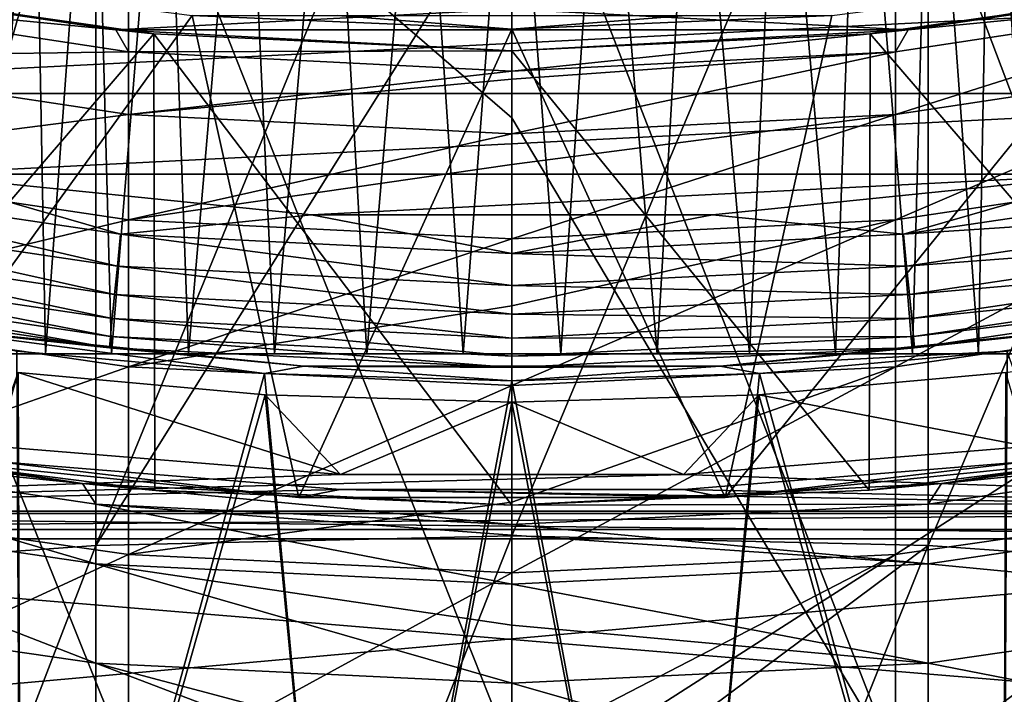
# Model space of a CAD drawing. Header units: millimetres. Extents: x -30 to 76, y -3 to 301.
# Tile 139 of 256: x -1.62 to 1.62, y 272.18 to 274.4. Entities that reach past the tile are written whole.
import ezdxf

# ---------------------------------------------------------------- set-up
doc = ezdxf.new("R2010")
doc.units = ezdxf.units.MM
doc.header["$LTSCALE"] = 81.481481
for name, color, linetype in [('132', 7, 'CONTINUOUS'), ('133', 7, 'CONTINUOUS'), ('134', 7, 'CONTINUOUS'), ('135', 7, 'CONTINUOUS'), ('136', 7, 'CONTINUOUS'), ('137', 7, 'CONTINUOUS'), ('138', 7, 'CONTINUOUS'), ('139', 7, 'CONTINUOUS'), ('143', 7, 'CONTINUOUS'), ('154', 7, 'CONTINUOUS'), ('155', 7, 'CONTINUOUS'), ('238', 7, 'CONTINUOUS'), ('275', 7, 'CONTINUOUS'), ('277', 7, 'CONTINUOUS'), ('280', 7, 'CONTINUOUS'), ('283', 7, 'CONTINUOUS'), ('284', 7, 'CONTINUOUS'), ('347', 7, 'CONTINUOUS'), ('348', 7, 'CONTINUOUS'), ('372', 7, 'CONTINUOUS'), ('417', 7, 'CONTINUOUS'), ('418', 7, 'CONTINUOUS'), ('420', 7, 'CONTINUOUS'), ('459', 7, 'CONTINUOUS'), ('460', 7, 'CONTINUOUS')]:
    doc.layers.add(name, color=color, linetype=linetype)

msp = doc.modelspace()

# ---------------------------------------------------------------- linework, layer by layer
at = {"layer": '132', "color": 7, "linetype": 'CONTINUOUS', "true_color": 0xaaaaaa}
for points in [[(1.3722, 272.6674, -7.3244), (0, 272.6997, -7.3836), (1.3722, 275.9808, -5.3564), (1.3722, 272.6674, -7.3244)], [(1.3722, 275.9808, -5.3564), (0, 272.6997, -7.3836), (0, 274.8575, -6.1386), (1.3722, 275.9808, -5.3564)], [(2.7313, 275.8718, -5.1869), (1.3722, 272.6674, -7.3244), (1.3722, 275.9808, -5.3564), (2.7313, 275.8718, -5.1869)], [(2.7313, 272.5707, -7.1475), (1.3722, 272.6674, -7.3244), (2.7313, 275.8718, -5.1869), (2.7313, 272.5707, -7.1475)], [(1.4164, 272.8718, 40), (2.7313, 273.0047, 38.1634), (2.8182, 273.0866, 40), (1.4164, 272.8718, 40)], [(1.3722, 272.8036, 38.1775), (2.7313, 272.8067, 36.2968), (2.7313, 273.0047, 38.1634), (1.3722, 272.8036, 38.1775)], [(1.3722, 272.8036, 38.1775), (2.7313, 273.0047, 38.1634), (1.4164, 272.8718, 40), (1.3722, 272.8036, 38.1775)], [(0, 272.8, 40), (1.3722, 272.8036, 38.1775), (1.4164, 272.8718, 40), (0, 272.8, 40)], [(0, 272.7364, 38.1822), (1.3722, 272.6071, 36.3252), (1.3722, 272.8036, 38.1775), (0, 272.7364, 38.1822)], [(0, 272.7364, 38.1822), (1.3722, 272.8036, 38.1775), (0, 272.8, 40), (0, 272.7364, 38.1822)], [(1.3722, 272.6071, 36.3252), (2.7313, 272.4758, 34.4491), (2.7313, 272.8067, 36.2968), (1.3722, 272.6071, 36.3252)], [(1.3722, 272.6071, 36.3252), (2.7313, 272.8067, 36.2968), (1.3722, 272.8036, 38.1775), (1.3722, 272.6071, 36.3252)], [(0, 272.7011, 37.734), (1.3722, 272.6071, 36.3252), (0, 272.7364, 38.1822), (0, 272.7011, 37.734)], [(0, 272.5404, 36.3347), (1.3722, 272.6071, 36.3252), (0, 272.7011, 37.734), (0, 272.5404, 36.3347)], [(0, 272.6997, -7.3836), (1.3722, 272.6674, -7.3244), (0, 271.6435, -7.9458), (0, 272.6997, -7.3836)], [(1.3722, 269.2219, -9.0508), (0, 269.2499, -9.1121), (1.3722, 272.6674, -7.3244), (1.3722, 269.2219, -9.0508)], [(1.3722, 272.6674, -7.3244), (0, 269.2499, -9.1121), (0, 271.6435, -7.9458), (1.3722, 272.6674, -7.3244)], [(2.7313, 272.5707, -7.1475), (1.3722, 269.2219, -9.0508), (1.3722, 272.6674, -7.3244), (2.7313, 272.5707, -7.1475)], [(0, 272.5404, 36.3347), (1.3722, 272.2788, 34.4917), (1.3722, 272.6071, 36.3252), (0, 272.5404, 36.3347)], [(1.3722, 272.2788, 34.4917), (2.7313, 272.4758, 34.4491), (1.3722, 272.6071, 36.3252), (1.3722, 272.2788, 34.4917)], [(2.7313, 269.1381, -8.8675), (1.3722, 269.2219, -9.0508), (2.7313, 272.5707, -7.1475), (2.7313, 269.1381, -8.8675)], [(0, 272.405, 35.4851), (1.3722, 272.2788, 34.4917), (0, 272.5404, 36.3347), (0, 272.405, 35.4851)], [(1.3722, 272.2788, 34.4917), (2.7313, 272.0139, 32.6298), (2.7313, 272.4758, 34.4491), (1.3722, 272.2788, 34.4917)], [(0, 272.2129, 34.506), (1.3722, 272.2788, 34.4917), (0, 272.405, 35.4851), (0, 272.2129, 34.506)], [(0, 272.2129, 34.506), (1.3722, 271.8204, 32.6863), (1.3722, 272.2788, 34.4917), (0, 272.2129, 34.506)], [(1.3722, 271.8204, 32.6863), (2.7313, 272.0139, 32.6298), (1.3722, 272.2788, 34.4917), (1.3722, 271.8204, 32.6863)], [(0, 271.9141, 33.2707), (1.3722, 271.8204, 32.6863), (0, 272.2129, 34.506), (0, 271.9141, 33.2707)]]:
    msp.add_3dface(points, dxfattribs=at)
at = {"layer": '133', "color": 7, "linetype": 'CONTINUOUS', "true_color": 0xaaaaaa}
for points in [[(0, 276.0173, -5.4131), (0, 274.8575, -6.1386), (-1.3722, 272.6674, -7.3244), (0, 276.0173, -5.4131)], [(0, 276.0173, -5.4131), (-1.3722, 272.6674, -7.3244), (-1.3722, 275.9808, -5.3564), (0, 276.0173, -5.4131)], [(-1.3722, 272.6674, -7.3244), (-2.7313, 272.5707, -7.1475), (-1.3722, 275.9808, -5.3564), (-1.3722, 272.6674, -7.3244)], [(-1.3722, 275.9808, -5.3564), (-2.7313, 272.5707, -7.1475), (-2.7313, 275.8718, -5.1869), (-1.3722, 275.9808, -5.3564)], [(0, 274.8575, -6.1386), (0, 272.6997, -7.3836), (-1.3722, 272.6674, -7.3244), (0, 274.8575, -6.1386)], [(-2.8182, 273.0866, 40), (-2.7313, 273.0047, 38.1634), (-1.4164, 272.8718, 40), (-2.8182, 273.0866, 40)], [(-2.7313, 272.8067, 36.2968), (-1.3722, 272.6071, 36.3252), (-2.7313, 273.0047, 38.1634), (-2.7313, 272.8067, 36.2968)], [(-2.7313, 273.0047, 38.1634), (-1.3722, 272.6071, 36.3252), (-1.3722, 272.8036, 38.1775), (-2.7313, 273.0047, 38.1634)], [(-2.7313, 273.0047, 38.1634), (-1.3722, 272.8036, 38.1775), (-1.4164, 272.8718, 40), (-2.7313, 273.0047, 38.1634)], [(0, 272.7364, 38.1822), (0, 272.8, 40), (-1.4164, 272.8718, 40), (0, 272.7364, 38.1822)], [(-1.3722, 272.8036, 38.1775), (0, 272.7364, 38.1822), (-1.4164, 272.8718, 40), (-1.3722, 272.8036, 38.1775)], [(-2.7313, 272.4758, 34.4491), (-1.3722, 272.2788, 34.4917), (-2.7313, 272.8067, 36.2968), (-2.7313, 272.4758, 34.4491)], [(-2.7313, 272.8067, 36.2968), (-1.3722, 272.2788, 34.4917), (-1.3722, 272.6071, 36.3252), (-2.7313, 272.8067, 36.2968)], [(0, 272.5404, 36.3347), (0, 272.7011, 37.734), (-1.3722, 272.8036, 38.1775), (0, 272.5404, 36.3347)], [(-1.3722, 272.6071, 36.3252), (0, 272.5404, 36.3347), (-1.3722, 272.8036, 38.1775), (-1.3722, 272.6071, 36.3252)], [(0, 272.7011, 37.734), (0, 272.7364, 38.1822), (-1.3722, 272.8036, 38.1775), (0, 272.7011, 37.734)], [(0, 272.6997, -7.3836), (0, 271.6435, -7.9458), (-1.3722, 269.2219, -9.0508), (0, 272.6997, -7.3836)], [(0, 272.6997, -7.3836), (-1.3722, 269.2219, -9.0508), (-1.3722, 272.6674, -7.3244), (0, 272.6997, -7.3836)], [(-1.3722, 269.2219, -9.0508), (-2.7313, 269.1381, -8.8675), (-1.3722, 272.6674, -7.3244), (-1.3722, 269.2219, -9.0508)], [(-1.3722, 272.6674, -7.3244), (-2.7313, 269.1381, -8.8675), (-2.7313, 272.5707, -7.1475), (-1.3722, 272.6674, -7.3244)], [(0, 272.2129, 34.506), (0, 272.405, 35.4851), (-1.3722, 272.6071, 36.3252), (0, 272.2129, 34.506)], [(-1.3722, 272.2788, 34.4917), (0, 272.2129, 34.506), (-1.3722, 272.6071, 36.3252), (-1.3722, 272.2788, 34.4917)], [(0, 272.405, 35.4851), (0, 272.5404, 36.3347), (-1.3722, 272.6071, 36.3252), (0, 272.405, 35.4851)], [(-2.7313, 272.0139, 32.6298), (-1.3722, 271.8204, 32.6863), (-2.7313, 272.4758, 34.4491), (-2.7313, 272.0139, 32.6298)], [(-2.7313, 272.4758, 34.4491), (-1.3722, 271.8204, 32.6863), (-1.3722, 272.2788, 34.4917), (-2.7313, 272.4758, 34.4491)], [(0, 271.7557, 32.7052), (0, 271.9141, 33.2707), (-1.3722, 272.2788, 34.4917), (0, 271.7557, 32.7052)], [(-1.3722, 271.8204, 32.6863), (0, 271.7557, 32.7052), (-1.3722, 272.2788, 34.4917), (-1.3722, 271.8204, 32.6863)], [(0, 271.9141, 33.2707), (0, 272.2129, 34.506), (-1.3722, 272.2788, 34.4917), (0, 271.9141, 33.2707)]]:
    msp.add_3dface(points, dxfattribs=at)
at = {"layer": '134', "color": 7, "linetype": 'CONTINUOUS', "true_color": 0xaaaaaa}
for points in [[(0, 275.2057, -4.1516), (-1.2646, 275.171, -4.0977), (0, 274.0782, -4.857), (0, 275.2057, -4.1516)], [(-2.5162, 275.0673, -3.9364), (-1.2646, 271.9495, -6.0111), (-1.2646, 275.171, -4.0977), (-2.5162, 275.0673, -3.9364)], [(-1.2646, 271.9495, -6.0111), (0, 271.9803, -6.0674), (-1.2646, 275.171, -4.0977), (-1.2646, 271.9495, -6.0111)], [(-1.2646, 275.171, -4.0977), (0, 271.9803, -6.0674), (0, 274.0782, -4.857), (-1.2646, 275.171, -4.0977)], [(-2.5162, 271.8576, -5.8428), (-1.2646, 271.9495, -6.0111), (-2.5162, 275.0673, -3.9364), (-2.5162, 271.8576, -5.8428)], [(-1.3066, 274.3685, 40), (-2.5162, 274.488, 38.0595), (-2.5989, 274.5732, 40), (-1.3066, 274.3685, 40)], [(-1.2646, 274.2967, 38.0729), (-2.5162, 274.2787, 36.0872), (-2.5162, 274.488, 38.0595), (-1.2646, 274.2967, 38.0729)], [(-1.2646, 274.2967, 38.0729), (-2.5162, 274.488, 38.0595), (-1.3066, 274.3685, 40), (-1.2646, 274.2967, 38.0729)], [(0, 274.3, 40), (-1.2646, 274.2967, 38.0729), (-1.3066, 274.3685, 40), (0, 274.3, 40)], [(-1.2646, 274.0889, 36.1142), (-2.5162, 274.2787, 36.0872), (-1.2646, 274.2967, 38.0729), (-1.2646, 274.0889, 36.1142)], [(0, 274.2327, 38.0773), (-1.2646, 274.2967, 38.0729), (0, 274.3, 40), (0, 274.2327, 38.0773)], [(0, 274.2327, 38.0773), (-1.2646, 274.0889, 36.1142), (-1.2646, 274.2967, 38.0729), (0, 274.2327, 38.0773)], [(-1.2646, 274.0889, 36.1142), (-2.5162, 273.9291, 34.1349), (-2.5162, 274.2787, 36.0872), (-1.2646, 274.0889, 36.1142)], [(0, 274.2061, 37.7291), (-1.2646, 274.0889, 36.1142), (0, 274.2327, 38.0773), (0, 274.2061, 37.7291)], [(0, 274.0254, 36.1233), (-1.2646, 274.0889, 36.1142), (0, 274.2061, 37.7291), (0, 274.0254, 36.1233)], [(-1.2646, 273.7417, 34.1754), (-2.5162, 273.9291, 34.1349), (-1.2646, 274.0889, 36.1142), (-1.2646, 273.7417, 34.1754)], [(0, 274.0254, 36.1233), (-1.2646, 273.7417, 34.1754), (-1.2646, 274.0889, 36.1142), (0, 274.0254, 36.1233)], [(0, 273.9249, 35.4736), (-1.2646, 273.7417, 34.1754), (0, 274.0254, 36.1233), (0, 273.9249, 35.4736)], [(-1.2646, 273.7417, 34.1754), (-2.5162, 273.441, 32.2126), (-2.5162, 273.9291, 34.1349), (-1.2646, 273.7417, 34.1754)], [(0, 273.679, 34.189), (-1.2646, 273.7417, 34.1754), (0, 273.9249, 35.4736), (0, 273.679, 34.189)], [(-1.2646, 273.257, 32.2664), (-2.5162, 273.441, 32.2126), (-1.2646, 273.7417, 34.1754), (-1.2646, 273.257, 32.2664)], [(0, 273.679, 34.189), (-1.2646, 273.257, 32.2664), (-1.2646, 273.7417, 34.1754), (0, 273.679, 34.189)], [(0, 273.4585, 33.2491), (-1.2646, 273.257, 32.2664), (0, 273.679, 34.189), (0, 273.4585, 33.2491)], [(0, 273.1954, 32.2844), (-1.2646, 273.257, 32.2664), (0, 273.4585, 33.2491), (0, 273.1954, 32.2844)], [(-1.2646, 273.257, 32.2664), (-2.5162, 272.8169, 30.33), (-2.5162, 273.441, 32.2126), (-1.2646, 273.257, 32.2664)], [(-1.2646, 272.6372, 30.3968), (-2.5162, 272.8169, 30.33), (-1.2646, 273.257, 32.2664), (-1.2646, 272.6372, 30.3968)], [(0, 273.1954, 32.2844), (-1.2646, 272.6372, 30.3968), (-1.2646, 273.257, 32.2664), (0, 273.1954, 32.2844)], [(0, 272.81, 31.0708), (-1.2646, 272.6372, 30.3968), (0, 273.1954, 32.2844), (0, 272.81, 31.0708)], [(-1.2646, 272.6372, 30.3968), (-2.5162, 272.06, 28.4968), (-2.5162, 272.8169, 30.33), (-1.2646, 272.6372, 30.3968)], [(0, 272.5771, 30.4192), (-1.2646, 272.6372, 30.3968), (0, 272.81, 31.0708), (0, 272.5771, 30.4192)], [(-1.2646, 271.8855, 28.5763), (-2.5162, 272.06, 28.4968), (-1.2646, 272.6372, 30.3968), (-1.2646, 271.8855, 28.5763)], [(0, 272.5771, 30.4192), (-1.2646, 271.8855, 28.5763), (-1.2646, 272.6372, 30.3968), (0, 272.5771, 30.4192)], [(0, 271.9838, 28.9534), (-1.2646, 271.8855, 28.5763), (0, 272.5771, 30.4192), (0, 271.9838, 28.9534)]]:
    msp.add_3dface(points, dxfattribs=at)
at = {"layer": '135', "color": 7, "linetype": 'CONTINUOUS', "true_color": 0xaaaaaa}
for points in [[(0, 275.2057, -4.1516), (0, 274.0782, -4.857), (1.2646, 271.9495, -6.0111), (0, 275.2057, -4.1516)], [(0, 275.2057, -4.1516), (1.2646, 271.9495, -6.0111), (1.2646, 275.171, -4.0977), (0, 275.2057, -4.1516)], [(1.2646, 271.9495, -6.0111), (2.5162, 271.8576, -5.8428), (1.2646, 275.171, -4.0977), (1.2646, 271.9495, -6.0111)], [(1.2646, 275.171, -4.0977), (2.5162, 271.8576, -5.8428), (2.5162, 275.0673, -3.9364), (1.2646, 275.171, -4.0977)], [(2.5989, 274.5732, 40), (2.5162, 274.488, 38.0595), (1.3066, 274.3685, 40), (2.5989, 274.5732, 40)], [(2.5162, 274.2787, 36.0872), (1.2646, 274.0889, 36.1142), (2.5162, 274.488, 38.0595), (2.5162, 274.2787, 36.0872)], [(2.5162, 274.488, 38.0595), (1.2646, 274.0889, 36.1142), (1.2646, 274.2967, 38.0729), (2.5162, 274.488, 38.0595)], [(2.5162, 274.488, 38.0595), (1.2646, 274.2967, 38.0729), (1.3066, 274.3685, 40), (2.5162, 274.488, 38.0595)], [(0, 274.2327, 38.0773), (0, 274.3, 40), (1.3066, 274.3685, 40), (0, 274.2327, 38.0773)], [(1.2646, 274.2967, 38.0729), (0, 274.2327, 38.0773), (1.3066, 274.3685, 40), (1.2646, 274.2967, 38.0729)], [(0, 274.0254, 36.1233), (0, 274.2061, 37.7291), (1.2646, 274.2967, 38.0729), (0, 274.0254, 36.1233)], [(1.2646, 274.0889, 36.1142), (0, 274.0254, 36.1233), (1.2646, 274.2967, 38.0729), (1.2646, 274.0889, 36.1142)], [(0, 274.2061, 37.7291), (0, 274.2327, 38.0773), (1.2646, 274.2967, 38.0729), (0, 274.2061, 37.7291)], [(2.5162, 273.9291, 34.1349), (1.2646, 273.7417, 34.1754), (2.5162, 274.2787, 36.0872), (2.5162, 273.9291, 34.1349)], [(2.5162, 274.2787, 36.0872), (1.2646, 273.7417, 34.1754), (1.2646, 274.0889, 36.1142), (2.5162, 274.2787, 36.0872)], [(0, 273.679, 34.189), (0, 273.9249, 35.4736), (1.2646, 274.0889, 36.1142), (0, 273.679, 34.189)], [(1.2646, 273.7417, 34.1754), (0, 273.679, 34.189), (1.2646, 274.0889, 36.1142), (1.2646, 273.7417, 34.1754)], [(0, 273.9249, 35.4736), (0, 274.0254, 36.1233), (1.2646, 274.0889, 36.1142), (0, 273.9249, 35.4736)], [(0, 274.0782, -4.857), (0, 271.9803, -6.0674), (1.2646, 271.9495, -6.0111), (0, 274.0782, -4.857)], [(2.5162, 273.441, 32.2126), (1.2646, 273.257, 32.2664), (2.5162, 273.9291, 34.1349), (2.5162, 273.441, 32.2126)], [(2.5162, 273.9291, 34.1349), (1.2646, 273.257, 32.2664), (1.2646, 273.7417, 34.1754), (2.5162, 273.9291, 34.1349)], [(0, 273.1954, 32.2844), (0, 273.4585, 33.2491), (1.2646, 273.7417, 34.1754), (0, 273.1954, 32.2844)], [(1.2646, 273.257, 32.2664), (0, 273.1954, 32.2844), (1.2646, 273.7417, 34.1754), (1.2646, 273.257, 32.2664)], [(0, 273.4585, 33.2491), (0, 273.679, 34.189), (1.2646, 273.7417, 34.1754), (0, 273.4585, 33.2491)], [(2.5162, 272.8169, 30.33), (1.2646, 272.6372, 30.3968), (2.5162, 273.441, 32.2126), (2.5162, 272.8169, 30.33)], [(2.5162, 273.441, 32.2126), (1.2646, 272.6372, 30.3968), (1.2646, 273.257, 32.2664), (2.5162, 273.441, 32.2126)], [(0, 272.5771, 30.4192), (0, 272.81, 31.0708), (1.2646, 273.257, 32.2664), (0, 272.5771, 30.4192)], [(1.2646, 272.6372, 30.3968), (0, 272.5771, 30.4192), (1.2646, 273.257, 32.2664), (1.2646, 272.6372, 30.3968)], [(0, 272.81, 31.0708), (0, 273.1954, 32.2844), (1.2646, 273.257, 32.2664), (0, 272.81, 31.0708)], [(2.5162, 272.06, 28.4968), (1.2646, 271.8855, 28.5763), (2.5162, 272.8169, 30.33), (2.5162, 272.06, 28.4968)], [(2.5162, 272.8169, 30.33), (1.2646, 271.8855, 28.5763), (1.2646, 272.6372, 30.3968), (2.5162, 272.8169, 30.33)], [(0, 271.8271, 28.6029), (0, 271.9838, 28.9534), (1.2646, 272.6372, 30.3968), (0, 271.8271, 28.6029)], [(1.2646, 271.8855, 28.5763), (0, 271.8271, 28.6029), (1.2646, 272.6372, 30.3968), (1.2646, 271.8855, 28.5763)], [(0, 271.9838, 28.9534), (0, 272.5771, 30.4192), (1.2646, 272.6372, 30.3968), (0, 271.9838, 28.9534)]]:
    msp.add_3dface(points, dxfattribs=at)
at = {"layer": '136', "color": 7, "linetype": 'CONTINUOUS', "true_color": 0xaaaaaa}
for points in [[(1.4164, 272.8718, 40), (2.8182, 273.0866, 40), (2.3474, 272.9982, 101.5), (1.4164, 272.8718, 40)], [(1.1783, 272.8497, 101.5), (1.4164, 272.8718, 40), (2.3474, 272.9982, 101.5), (1.1783, 272.8497, 101.5)], [(0, 272.8, 40), (1.4164, 272.8718, 40), (0, 272.8, 101.5), (0, 272.8, 40)], [(0, 272.8, 101.5), (1.4164, 272.8718, 40), (1.1783, 272.8497, 101.5), (0, 272.8, 101.5)]]:
    msp.add_3dface(points, dxfattribs=at)
at = {"layer": '137', "color": 7, "linetype": 'CONTINUOUS', "true_color": 0xaaaaaa}
for points in [[(-2.8182, 273.0866, 40), (-1.4164, 272.8718, 40), (-2.3474, 272.9982, 101.5), (-2.8182, 273.0866, 40)], [(-2.3474, 272.9982, 101.5), (-1.4164, 272.8718, 40), (-1.1783, 272.8497, 101.5), (-2.3474, 272.9982, 101.5)], [(-1.4164, 272.8718, 40), (0, 272.8, 40), (-1.1783, 272.8497, 101.5), (-1.4164, 272.8718, 40)], [(0, 272.8, 40), (0, 272.8, 101.5), (-1.1783, 272.8497, 101.5), (0, 272.8, 40)]]:
    msp.add_3dface(points, dxfattribs=at)
at = {"layer": '138', "color": 7, "linetype": 'CONTINUOUS', "true_color": 0xaaaaaa}
for points in [[(-1.3066, 274.3685, 40), (-2.5989, 274.5732, 40), (-1.3066, 274.3685, 93), (-1.3066, 274.3685, 40)], [(-1.3066, 274.3685, 93), (-2.5989, 274.5732, 40), (-2.5989, 274.5732, 93), (-1.3066, 274.3685, 93)], [(0, 274.3, 40), (-1.3066, 274.3685, 40), (0, 274.3, 93), (0, 274.3, 40)], [(0, 274.3, 93), (-1.3066, 274.3685, 40), (-1.3066, 274.3685, 93), (0, 274.3, 93)]]:
    msp.add_3dface(points, dxfattribs=at)
at = {"layer": '139', "color": 7, "linetype": 'CONTINUOUS', "true_color": 0xaaaaaa}
for points in [[(2.5989, 274.5732, 40), (1.3066, 274.3685, 40), (2.5989, 274.5732, 93), (2.5989, 274.5732, 40)], [(2.5989, 274.5732, 93), (1.3066, 274.3685, 40), (1.3066, 274.3685, 93), (2.5989, 274.5732, 93)], [(1.3066, 274.3685, 40), (0, 274.3, 40), (1.3066, 274.3685, 93), (1.3066, 274.3685, 40)], [(0, 274.3, 40), (0, 274.3, 93), (1.3066, 274.3685, 93), (0, 274.3, 40)]]:
    msp.add_3dface(points, dxfattribs=at)
at = {"layer": '143', "color": 7, "linetype": 'CONTINUOUS', "true_color": 0xaaaaaa}
for points in [[(-2.3511, 274.5231, 101.5), (-2.3474, 272.9982, 101.5), (-1.1813, 274.3559, 101.5), (-2.3511, 274.5231, 101.5)], [(1.1813, 274.3559, 101.5), (2.3474, 272.9982, 101.5), (2.3511, 274.5231, 101.5), (1.1813, 274.3559, 101.5)], [(-2.3474, 272.9982, 101.5), (-1.1783, 272.8497, 101.5), (-1.1813, 274.3559, 101.5), (-2.3474, 272.9982, 101.5)], [(-1.1783, 272.8497, 101.5), (0, 272.8, 101.5), (-1.1813, 274.3559, 101.5), (-1.1783, 272.8497, 101.5)], [(-1.1813, 274.3559, 101.5), (0, 272.8, 101.5), (0, 274.3, 101.5), (-1.1813, 274.3559, 101.5)], [(0, 274.3, 101.5), (1.1783, 272.8497, 101.5), (1.1813, 274.3559, 101.5), (0, 274.3, 101.5)], [(1.1783, 272.8497, 101.5), (2.3474, 272.9982, 101.5), (1.1813, 274.3559, 101.5), (1.1783, 272.8497, 101.5)], [(0, 272.8, 101.5), (1.1783, 272.8497, 101.5), (0, 274.3, 101.5), (0, 272.8, 101.5)]]:
    msp.add_3dface(points, dxfattribs=at)
at = {"layer": '154', "color": 7, "linetype": 'CONTINUOUS', "true_color": 0x323232}
for points in [[(-1.3066, 274.3685, 100), (2.5989, 274.5732, 100), (-2.5989, 274.5732, 100), (-1.3066, 274.3685, 100)], [(1.3066, 274.3685, 100), (2.5989, 274.5732, 100), (-1.3066, 274.3685, 100), (1.3066, 274.3685, 100)], [(0, 274.3, 100), (1.3066, 274.3685, 100), (-1.3066, 274.3685, 100), (0, 274.3, 100)]]:
    msp.add_3dface(points, dxfattribs=at)
at = {"layer": '155', "color": 7, "linetype": 'CONTINUOUS', "true_color": 0x323232}
for points in [[(-1.3066, 274.3685, 93), (-2.5989, 274.5732, 93), (1.3066, 274.3685, 93), (-1.3066, 274.3685, 93)], [(-2.5989, 274.5732, 93), (2.5989, 274.5732, 93), (1.3066, 274.3685, 93), (-2.5989, 274.5732, 93)], [(0, 274.3, 93), (-1.3066, 274.3685, 93), (1.3066, 274.3685, 93), (0, 274.3, 93)]]:
    msp.add_3dface(points, dxfattribs=at)
at = {"layer": '238', "color": 7, "linetype": 'CONTINUOUS', "true_color": 0xaaaaaa}
for points in [[(-0.5662, 272.8521, 123.6315), (-4, 272.7729, 123.6699), (-1.7024, 272.9446, 123.588), (-0.5662, 272.8521, 123.6315)], [(1.7024, 272.9446, 123.588), (4, 272.7729, 123.6699), (0.5662, 272.8521, 123.6315), (1.7024, 272.9446, 123.588)], [(4, 272.7729, 123.6699), (-4, 272.7729, 123.6699), (-0.5662, 272.8521, 123.6315), (4, 272.7729, 123.6699)], [(0.5662, 272.8521, 123.6315), (4, 272.7729, 123.6699), (-0.5662, 272.8521, 123.6315), (0.5662, 272.8521, 123.6315)], [(4, 272.7729, 123.6699), (4, 272.6891, 123.7115), (-4, 272.7729, 123.6699), (4, 272.7729, 123.6699)], [(-4, 272.7729, 123.6699), (4, 272.6891, 123.7115), (-4, 272.6891, 123.7115), (-4, 272.7729, 123.6699)], [(4, 272.6891, 123.7115), (4, 272.025, 124.0813), (-4, 272.6891, 123.7115), (4, 272.6891, 123.7115)], [(4, 272.025, 124.0813), (-4, 272.025, 124.0813), (-4, 272.6891, 123.7115), (4, 272.025, 124.0813)]]:
    msp.add_3dface(points, dxfattribs=at)
at = {"layer": '275', "color": 7, "linetype": 'CONTINUOUS', "true_color": 0xaaaaaa}
for points in [[(-0.6867, 273.259, 238.5017), (-2.0531, 273.3979, 238.5017), (-0.8162, 273.2346, 229.4848), (-0.6867, 273.259, 238.5017)], [(-0.8162, 273.2346, 229.4848), (-2.0531, 273.3979, 238.5017), (-1.6324, 273.3081, 229.384), (-0.8162, 273.2346, 229.4848)], [(2.0531, 273.3979, 238.5017), (0.6867, 273.259, 238.5017), (1.6324, 273.3081, 229.384), (2.0531, 273.3979, 238.5017)], [(1.6324, 273.3081, 229.384), (0.6867, 273.259, 238.5017), (0.8162, 273.2346, 229.4848), (1.6324, 273.3081, 229.384)], [(0, 273.2102, 229.5182), (-0.6867, 273.259, 238.5017), (-0.8162, 273.2346, 229.4848), (0, 273.2102, 229.5182)], [(0.6867, 273.259, 238.5017), (-0.6867, 273.259, 238.5017), (0, 273.2102, 229.5182), (0.6867, 273.259, 238.5017)], [(0.8162, 273.2346, 229.4848), (0.6867, 273.259, 238.5017), (0, 273.2102, 229.5182), (0.8162, 273.2346, 229.4848)], [(-1.7001, 272.9946, 137.8647), (-0.5653, 272.9016, 137.8192), (-1.629, 273.2384, 209.6517), (-1.7001, 272.9946, 137.8647)], [(-1.629, 273.2384, 209.6517), (-0.5653, 272.9016, 137.8192), (-0.8145, 273.1648, 209.5514), (-1.629, 273.2384, 209.6517)], [(0.8145, 273.1648, 209.5514), (1.7001, 272.9946, 137.8647), (1.629, 273.2384, 209.6517), (0.8145, 273.1648, 209.5514)], [(-0.8145, 273.1648, 209.5514), (-0.5653, 272.9016, 137.8192), (0, 273.1404, 209.5182), (-0.8145, 273.1648, 209.5514)], [(0, 273.1404, 209.5182), (0.5653, 272.9016, 137.8192), (0.8145, 273.1648, 209.5514), (0, 273.1404, 209.5182)], [(0.5653, 272.9016, 137.8192), (1.7001, 272.9946, 137.8647), (0.8145, 273.1648, 209.5514), (0.5653, 272.9016, 137.8192)], [(-0.5653, 272.9016, 137.8192), (0.5653, 272.9016, 137.8192), (0, 273.1404, 209.5182), (-0.5653, 272.9016, 137.8192)], [(-0.703, 272.8254, 114.2), (-1.7024, 272.9446, 123.588), (-2.1, 272.9662, 114.2), (-0.703, 272.8254, 114.2)], [(2.1, 272.9662, 114.2), (1.7024, 272.9446, 123.588), (0.703, 272.8254, 114.2), (2.1, 272.9662, 114.2)], [(-0.5662, 272.8521, 123.6315), (-1.7024, 272.9446, 123.588), (-0.703, 272.8254, 114.2), (-0.5662, 272.8521, 123.6315)], [(1.7024, 272.9446, 123.588), (0.5662, 272.8521, 123.6315), (0.703, 272.8254, 114.2), (1.7024, 272.9446, 123.588)], [(0.703, 272.8254, 114.2), (-0.5662, 272.8521, 123.6315), (-0.703, 272.8254, 114.2), (0.703, 272.8254, 114.2)], [(0.5662, 272.8521, 123.6315), (-0.5662, 272.8521, 123.6315), (0.703, 272.8254, 114.2), (0.5662, 272.8521, 123.6315)]]:
    msp.add_3dface(points, dxfattribs=at)
at = {"layer": '277', "color": 7, "linetype": 'CONTINUOUS', "true_color": 0xaaaaaa}
for points in [[(0, 274.3713, 114.2), (-1.0548, 274.4162, 114.2), (-0.5753, 274.4156, 123.0553), (0, 274.3713, 114.2)], [(0.5753, 274.4156, 123.0553), (0, 274.3713, 114.2), (-0.5753, 274.4156, 123.0553), (0.5753, 274.4156, 123.0553)], [(1.0548, 274.4162, 114.2), (0, 274.3713, 114.2), (0.5753, 274.4156, 123.0553), (1.0548, 274.4162, 114.2)]]:
    msp.add_3dface(points, dxfattribs=at)
at = {"layer": '280', "color": 7, "linetype": 'CONTINUOUS', "true_color": 0xaaaaaa}
for points in [[(-3.2733, 274.1585, 239), (4.5356, 274.5545, 239), (-4.5356, 274.5545, 239), (-3.2733, 274.1585, 239)], [(3.2733, 274.1585, 239), (4.5356, 274.5545, 239), (-3.2733, 274.1585, 239), (3.2733, 274.1585, 239)], [(-1.9775, 273.8922, 239), (3.2733, 274.1585, 239), (-3.2733, 274.1585, 239), (-1.9775, 273.8922, 239)], [(1.9775, 273.8922, 239), (3.2733, 274.1585, 239), (-1.9775, 273.8922, 239), (1.9775, 273.8922, 239)], [(-0.6615, 273.7583, 239), (1.9775, 273.8922, 239), (-1.9775, 273.8922, 239), (-0.6615, 273.7583, 239)], [(0.6615, 273.7583, 239), (1.9775, 273.8922, 239), (-0.6615, 273.7583, 239), (0.6615, 273.7583, 239)]]:
    msp.add_3dface(points, dxfattribs=at)
at = {"layer": '283', "color": 7, "linetype": 'CONTINUOUS', "true_color": 0xaaaaaa}
for points in [[(-2.5897, 273.7806, 238.9509), (-1.3011, 273.5894, 238.9509), (-2.5691, 273.8841, 238.9876), (-2.5897, 273.7806, 238.9509)], [(-1.9775, 273.8922, 239), (-2.5691, 273.8841, 238.9876), (-1.2908, 273.6945, 238.9876), (-1.9775, 273.8922, 239)], [(-2.5691, 273.8841, 238.9876), (-1.3011, 273.5894, 238.9509), (-1.2908, 273.6945, 238.9876), (-2.5691, 273.8841, 238.9876)], [(-0.6615, 273.7583, 239), (-1.9775, 273.8922, 239), (-1.2908, 273.6945, 238.9876), (-0.6615, 273.7583, 239)], [(1.9775, 273.8922, 239), (0.6615, 273.7583, 239), (1.2908, 273.6945, 238.9876), (1.9775, 273.8922, 239)], [(1.9775, 273.8922, 239), (1.2908, 273.6945, 238.9876), (2.5691, 273.8841, 238.9876), (1.9775, 273.8922, 239)], [(1.2908, 273.6945, 238.9876), (2.5897, 273.7806, 238.9509), (2.5691, 273.8841, 238.9876), (1.2908, 273.6945, 238.9876)], [(-2.6082, 273.6876, 238.8916), (-1.3104, 273.4951, 238.8916), (-2.5897, 273.7806, 238.9509), (-2.6082, 273.6876, 238.8916)], [(-2.5897, 273.7806, 238.9509), (-1.3104, 273.4951, 238.8916), (-1.3011, 273.5894, 238.9509), (-2.5897, 273.7806, 238.9509)], [(1.3011, 273.5894, 238.9509), (2.5897, 273.7806, 238.9509), (1.2908, 273.6945, 238.9876), (1.3011, 273.5894, 238.9509)], [(1.3011, 273.5894, 238.9509), (2.6082, 273.6876, 238.8916), (2.5897, 273.7806, 238.9509), (1.3011, 273.5894, 238.9509)], [(-0.6615, 273.7583, 239), (-1.2908, 273.6945, 238.9876), (0, 273.6311, 238.9876), (-0.6615, 273.7583, 239)], [(0.6615, 273.7583, 239), (-0.6615, 273.7583, 239), (0, 273.6311, 238.9876), (0.6615, 273.7583, 239)], [(0.6615, 273.7583, 239), (0, 273.6311, 238.9876), (1.2908, 273.6945, 238.9876), (0.6615, 273.7583, 239)], [(-2.6237, 273.6098, 238.8127), (-1.3182, 273.4162, 238.8127), (-2.6082, 273.6876, 238.8916), (-2.6237, 273.6098, 238.8127)], [(-2.6082, 273.6876, 238.8916), (-1.3182, 273.4162, 238.8127), (-1.3104, 273.4951, 238.8916), (-2.6082, 273.6876, 238.8916)], [(-1.3011, 273.5894, 238.9509), (0, 273.5255, 238.9509), (-1.2908, 273.6945, 238.9876), (-1.3011, 273.5894, 238.9509)], [(-1.2908, 273.6945, 238.9876), (0, 273.5255, 238.9509), (0, 273.6311, 238.9876), (-1.2908, 273.6945, 238.9876)], [(0, 273.6311, 238.9876), (1.3011, 273.5894, 238.9509), (1.2908, 273.6945, 238.9876), (0, 273.6311, 238.9876)], [(1.3104, 273.4951, 238.8916), (2.6082, 273.6876, 238.8916), (1.3011, 273.5894, 238.9509), (1.3104, 273.4951, 238.8916)], [(1.3104, 273.4951, 238.8916), (2.6237, 273.6098, 238.8127), (2.6082, 273.6876, 238.8916), (1.3104, 273.4951, 238.8916)], [(0, 273.5255, 238.9509), (1.3011, 273.5894, 238.9509), (0, 273.6311, 238.9876), (0, 273.5255, 238.9509)], [(-2.6353, 273.5512, 238.7182), (-1.324, 273.3567, 238.7182), (-2.6237, 273.6098, 238.8127), (-2.6353, 273.5512, 238.7182)], [(-2.6237, 273.6098, 238.8127), (-1.324, 273.3567, 238.7182), (-1.3182, 273.4162, 238.8127), (-2.6237, 273.6098, 238.8127)], [(-1.3104, 273.4951, 238.8916), (0, 273.4307, 238.8916), (-1.3011, 273.5894, 238.9509), (-1.3104, 273.4951, 238.8916)], [(-1.3011, 273.5894, 238.9509), (0, 273.4307, 238.8916), (0, 273.5255, 238.9509), (-1.3011, 273.5894, 238.9509)], [(0, 273.5255, 238.9509), (1.3104, 273.4951, 238.8916), (1.3011, 273.5894, 238.9509), (0, 273.5255, 238.9509)], [(1.3182, 273.4162, 238.8127), (2.6237, 273.6098, 238.8127), (1.3104, 273.4951, 238.8916), (1.3182, 273.4162, 238.8127)], [(1.3182, 273.4162, 238.8127), (2.6353, 273.5512, 238.7182), (2.6237, 273.6098, 238.8127), (1.3182, 273.4162, 238.8127)], [(-2.6426, 273.5147, 238.6127), (-1.3277, 273.3197, 238.6127), (-2.6353, 273.5512, 238.7182), (-2.6426, 273.5147, 238.6127)], [(-2.6353, 273.5512, 238.7182), (-1.3277, 273.3197, 238.6127), (-1.324, 273.3567, 238.7182), (-2.6353, 273.5512, 238.7182)], [(1.324, 273.3567, 238.7182), (2.6353, 273.5512, 238.7182), (1.3182, 273.4162, 238.8127), (1.324, 273.3567, 238.7182)], [(1.324, 273.3567, 238.7182), (2.6426, 273.5147, 238.6127), (2.6353, 273.5512, 238.7182), (1.324, 273.3567, 238.7182)], [(0, 273.4307, 238.8916), (1.3104, 273.4951, 238.8916), (0, 273.5255, 238.9509), (0, 273.4307, 238.8916)], [(-2.6426, 273.5147, 238.6127), (-2.0531, 273.3979, 238.5017), (-1.3277, 273.3197, 238.6127), (-2.6426, 273.5147, 238.6127)], [(-1.3182, 273.4162, 238.8127), (0, 273.3514, 238.8127), (-1.3104, 273.4951, 238.8916), (-1.3182, 273.4162, 238.8127)], [(-1.3104, 273.4951, 238.8916), (0, 273.3514, 238.8127), (0, 273.4307, 238.8916), (-1.3104, 273.4951, 238.8916)], [(0, 273.4307, 238.8916), (1.3182, 273.4162, 238.8127), (1.3104, 273.4951, 238.8916), (0, 273.4307, 238.8916)], [(1.3277, 273.3197, 238.6127), (2.6426, 273.5147, 238.6127), (1.324, 273.3567, 238.7182), (1.3277, 273.3197, 238.6127)], [(1.3277, 273.3197, 238.6127), (2.0531, 273.3979, 238.5017), (2.6426, 273.5147, 238.6127), (1.3277, 273.3197, 238.6127)], [(0, 273.3514, 238.8127), (1.3182, 273.4162, 238.8127), (0, 273.4307, 238.8916), (0, 273.3514, 238.8127)], [(-2.0531, 273.3979, 238.5017), (-0.6867, 273.259, 238.5017), (-1.3277, 273.3197, 238.6127), (-2.0531, 273.3979, 238.5017)], [(-1.324, 273.3567, 238.7182), (0, 273.2917, 238.7182), (-1.3182, 273.4162, 238.8127), (-1.324, 273.3567, 238.7182)], [(-1.3182, 273.4162, 238.8127), (0, 273.2917, 238.7182), (0, 273.3514, 238.8127), (-1.3182, 273.4162, 238.8127)], [(0, 273.3514, 238.8127), (1.324, 273.3567, 238.7182), (1.3182, 273.4162, 238.8127), (0, 273.3514, 238.8127)], [(0.6867, 273.259, 238.5017), (2.0531, 273.3979, 238.5017), (1.3277, 273.3197, 238.6127), (0.6867, 273.259, 238.5017)], [(-1.3277, 273.3197, 238.6127), (0, 273.2544, 238.6127), (-1.324, 273.3567, 238.7182), (-1.3277, 273.3197, 238.6127)], [(-1.324, 273.3567, 238.7182), (0, 273.2544, 238.6127), (0, 273.2917, 238.7182), (-1.324, 273.3567, 238.7182)], [(0, 273.2917, 238.7182), (1.3277, 273.3197, 238.6127), (1.324, 273.3567, 238.7182), (0, 273.2917, 238.7182)], [(0, 273.2917, 238.7182), (1.324, 273.3567, 238.7182), (0, 273.3514, 238.8127), (0, 273.2917, 238.7182)], [(-1.3277, 273.3197, 238.6127), (-0.6867, 273.259, 238.5017), (0, 273.2544, 238.6127), (-1.3277, 273.3197, 238.6127)], [(0, 273.2544, 238.6127), (0.6867, 273.259, 238.5017), (1.3277, 273.3197, 238.6127), (0, 273.2544, 238.6127)], [(0, 273.2544, 238.6127), (1.3277, 273.3197, 238.6127), (0, 273.2917, 238.7182), (0, 273.2544, 238.6127)], [(-0.6867, 273.259, 238.5017), (0.6867, 273.259, 238.5017), (0, 273.2544, 238.6127), (-0.6867, 273.259, 238.5017)]]:
    msp.add_3dface(points, dxfattribs=at)
at = {"layer": '284', "color": 7, "linetype": 'CONTINUOUS', "true_color": 0xaaaaaa}
for points in [[(-2.1, 272.9662, 114.2), (-2.1, 274.55, 114.2), (-1.0548, 274.4162, 114.2), (-2.1, 272.9662, 114.2)], [(2.1, 272.9662, 114.2), (0.703, 272.8254, 114.2), (2.1, 274.55, 114.2), (2.1, 272.9662, 114.2)], [(0.703, 272.8254, 114.2), (1.0548, 274.4162, 114.2), (2.1, 274.55, 114.2), (0.703, 272.8254, 114.2)], [(-0.703, 272.8254, 114.2), (-2.1, 272.9662, 114.2), (-1.0548, 274.4162, 114.2), (-0.703, 272.8254, 114.2)], [(-0.703, 272.8254, 114.2), (-1.0548, 274.4162, 114.2), (0, 274.3713, 114.2), (-0.703, 272.8254, 114.2)], [(0.703, 272.8254, 114.2), (0, 274.3713, 114.2), (1.0548, 274.4162, 114.2), (0.703, 272.8254, 114.2)], [(0.703, 272.8254, 114.2), (-0.703, 272.8254, 114.2), (0, 274.3713, 114.2), (0.703, 272.8254, 114.2)]]:
    msp.add_3dface(points, dxfattribs=at)
at = {"layer": '347', "color": 7, "linetype": 'CONTINUOUS', "true_color": 0xaaaaaa}
for points in [[(-2.4483, 273.4315, 229.2138), (-2.6753, 270.32, 229.1537), (-1.6178, 270.32, 229.3864), (-2.4483, 273.4315, 229.2138)], [(-1.6324, 273.3081, 229.384), (-2.4483, 273.4315, 229.2138), (-1.6178, 270.32, 229.3864), (-1.6324, 273.3081, 229.384)], [(-0.8162, 273.2346, 229.4848), (-1.6324, 273.3081, 229.384), (-1.6178, 270.32, 229.3864), (-0.8162, 273.2346, 229.4848)], [(1.6324, 273.3081, 229.384), (0.8162, 273.2346, 229.4848), (1.6178, 270.32, 229.3864), (1.6324, 273.3081, 229.384)], [(1.6324, 273.3081, 229.384), (1.6178, 270.32, 229.3864), (2.6753, 270.32, 229.1537), (1.6324, 273.3081, 229.384)], [(-0.8162, 273.2346, 229.4848), (-1.6178, 270.32, 229.3864), (-0.5414, 270.32, 229.5035), (-0.8162, 273.2346, 229.4848)], [(0, 273.2102, 229.5182), (-0.8162, 273.2346, 229.4848), (-0.5414, 270.32, 229.5035), (0, 273.2102, 229.5182)], [(0.8162, 273.2346, 229.4848), (0, 273.2102, 229.5182), (0.5414, 270.32, 229.5035), (0.8162, 273.2346, 229.4848)], [(0.8162, 273.2346, 229.4848), (0.5414, 270.32, 229.5035), (1.6178, 270.32, 229.3864), (0.8162, 273.2346, 229.4848)], [(0, 273.2102, 229.5182), (-0.5414, 270.32, 229.5035), (0.5414, 270.32, 229.5035), (0, 273.2102, 229.5182)]]:
    msp.add_3dface(points, dxfattribs=at)
at = {"layer": '348', "color": 7, "linetype": 'CONTINUOUS', "true_color": 0xaaaaaa}
for points in [[(1.629, 273.2384, 209.6517), (2.4433, 273.3618, 209.8212), (1.6178, 270.32, 209.6499), (1.629, 273.2384, 209.6517)], [(2.4433, 273.3618, 209.8212), (2.6753, 270.32, 209.8827), (1.6178, 270.32, 209.6499), (2.4433, 273.3618, 209.8212)], [(-1.629, 273.2384, 209.6517), (-1.6178, 270.32, 209.6499), (-2.6753, 270.32, 209.8827), (-1.629, 273.2384, 209.6517)], [(-1.629, 273.2384, 209.6517), (-0.8145, 273.1648, 209.5514), (-1.6178, 270.32, 209.6499), (-1.629, 273.2384, 209.6517)], [(0.8145, 273.1648, 209.5514), (1.629, 273.2384, 209.6517), (1.6178, 270.32, 209.6499), (0.8145, 273.1648, 209.5514)], [(-0.8145, 273.1648, 209.5514), (-0.5414, 270.32, 209.5328), (-1.6178, 270.32, 209.6499), (-0.8145, 273.1648, 209.5514)], [(-0.8145, 273.1648, 209.5514), (0, 273.1404, 209.5182), (-0.5414, 270.32, 209.5328), (-0.8145, 273.1648, 209.5514)], [(0, 273.1404, 209.5182), (0.8145, 273.1648, 209.5514), (0.5414, 270.32, 209.5328), (0, 273.1404, 209.5182)], [(0.8145, 273.1648, 209.5514), (1.6178, 270.32, 209.6499), (0.5414, 270.32, 209.5328), (0.8145, 273.1648, 209.5514)], [(0, 273.1404, 209.5182), (0.5414, 270.32, 209.5328), (-0.5414, 270.32, 209.5328), (0, 273.1404, 209.5182)]]:
    msp.add_3dface(points, dxfattribs=at)
at = {"layer": '372', "color": 7, "linetype": 'CONTINUOUS', "true_color": 0xaaaaaa}
for points in [[(-0.5653, 272.9016, 137.8192), (-1.7001, 272.9946, 137.8647), (-4, 272.7802, 137.7577), (-0.5653, 272.9016, 137.8192)], [(1.7001, 272.9946, 137.8647), (0.5653, 272.9016, 137.8192), (4, 272.7802, 137.7577), (1.7001, 272.9946, 137.8647)], [(0.5653, 272.9016, 137.8192), (-0.5653, 272.9016, 137.8192), (-4, 272.7802, 137.7577), (0.5653, 272.9016, 137.8192)], [(4, 272.7802, 137.7577), (0.5653, 272.9016, 137.8192), (-4, 272.7802, 137.7577), (4, 272.7802, 137.7577)], [(4, 272.7205, 137.7266), (4, 272.7802, 137.7577), (-4, 272.7205, 137.7266), (4, 272.7205, 137.7266)], [(4, 272.7802, 137.7577), (-4, 272.7802, 137.7577), (-4, 272.7205, 137.7266), (4, 272.7802, 137.7577)], [(-4, 271.9985, 137.3032), (4, 271.9985, 137.3032), (4, 272.7205, 137.7266), (-4, 271.9985, 137.3032)], [(-4, 271.9985, 137.3032), (4, 272.7205, 137.7266), (-4, 272.7205, 137.7266), (-4, 271.9985, 137.3032)]]:
    msp.add_3dface(points, dxfattribs=at)
at = {"layer": '417', "color": 7, "linetype": 'CONTINUOUS', "true_color": 0xaaaaaa}
for points in [[(1.95, 273.3, 113.7566), (-1.95, 273.3, 113.7566), (-1.95, 273.3, 107.7566), (1.95, 273.3, 113.7566)], [(1.95, 273.3, 107.7566), (1.95, 273.3, 113.7566), (-1.95, 273.3, 107.7566), (1.95, 273.3, 107.7566)], [(-1.9234, 273.3, 107.4356), (1.95, 273.3, 107.7566), (-1.95, 273.3, 107.7566), (-1.9234, 273.3, 107.4356)], [(1.9234, 273.3, 107.4356), (1.95, 273.3, 107.7566), (-1.9234, 273.3, 107.4356), (1.9234, 273.3, 107.4356)], [(-1.8443, 273.3, 107.1234), (1.9234, 273.3, 107.4356), (-1.9234, 273.3, 107.4356), (-1.8443, 273.3, 107.1234)], [(1.8443, 273.3, 107.1234), (1.9234, 273.3, 107.4356), (-1.8443, 273.3, 107.1234), (1.8443, 273.3, 107.1234)], [(-1.715, 273.3, 106.8285), (1.8443, 273.3, 107.1234), (-1.8443, 273.3, 107.1234), (-1.715, 273.3, 106.8285)], [(1.715, 273.3, 106.8285), (1.8443, 273.3, 107.1234), (-1.715, 273.3, 106.8285), (1.715, 273.3, 106.8285)], [(-1.5388, 273.3, 106.5588), (1.715, 273.3, 106.8285), (-1.715, 273.3, 106.8285), (-1.5388, 273.3, 106.5588)], [(1.5388, 273.3, 106.5588), (1.715, 273.3, 106.8285), (-1.5388, 273.3, 106.5588), (1.5388, 273.3, 106.5588)], [(-1.3207, 273.3, 106.3219), (1.5388, 273.3, 106.5588), (-1.5388, 273.3, 106.5588), (-1.3207, 273.3, 106.3219)], [(1.3207, 273.3, 106.3219), (1.5388, 273.3, 106.5588), (-1.3207, 273.3, 106.3219), (1.3207, 273.3, 106.3219)], [(-1.0666, 273.3, 106.1241), (1.3207, 273.3, 106.3219), (-1.3207, 273.3, 106.3219), (-1.0666, 273.3, 106.1241)], [(1.0666, 273.3, 106.1241), (1.3207, 273.3, 106.3219), (-1.0666, 273.3, 106.1241), (1.0666, 273.3, 106.1241)], [(-0.7833, 273.3, 105.9708), (1.0666, 273.3, 106.1241), (-1.0666, 273.3, 106.1241), (-0.7833, 273.3, 105.9708)], [(0.7833, 273.3, 105.9708), (1.0666, 273.3, 106.1241), (-0.7833, 273.3, 105.9708), (0.7833, 273.3, 105.9708)], [(-0.4787, 273.3, 105.8662), (0.7833, 273.3, 105.9708), (-0.7833, 273.3, 105.9708), (-0.4787, 273.3, 105.8662)], [(0.4787, 273.3, 105.8662), (0.7833, 273.3, 105.9708), (-0.4787, 273.3, 105.8662), (0.4787, 273.3, 105.8662)], [(-0.161, 273.3, 105.8132), (0.4787, 273.3, 105.8662), (-0.4787, 273.3, 105.8662), (-0.161, 273.3, 105.8132)], [(0.161, 273.3, 105.8132), (0.4787, 273.3, 105.8662), (-0.161, 273.3, 105.8132), (0.161, 273.3, 105.8132)]]:
    msp.add_3dface(points, dxfattribs=at)
at = {"layer": '418', "color": 7, "linetype": 'CONTINUOUS', "true_color": 0xaaaaaa}
for points in [[(1.95, 286.8, 113.7566), (-1.95, 286.8, 113.7566), (-1.95, 273.3, 113.7566), (1.95, 286.8, 113.7566)], [(1.95, 286.8, 113.7566), (-1.95, 273.3, 113.7566), (1.95, 273.3, 113.7566), (1.95, 286.8, 113.7566)]]:
    msp.add_3dface(points, dxfattribs=at)
at = {"layer": '420', "color": 7, "linetype": 'CONTINUOUS', "true_color": 0xaaaaaa}
for points in [[(-1.7388, 275.5334, 106.8739), (-1.5787, 275.5098, 106.6119), (-1.715, 273.3, 106.8285), (-1.7388, 275.5334, 106.8739)], [(1.5787, 275.5098, 106.6119), (1.7388, 275.5334, 106.8739), (1.715, 273.3, 106.8285), (1.5787, 275.5098, 106.6119)], [(-1.5787, 275.5098, 106.6119), (-1.5388, 273.3, 106.5588), (-1.715, 273.3, 106.8285), (-1.5787, 275.5098, 106.6119)], [(-1.5787, 275.5098, 106.6119), (-1.3789, 275.4837, 106.3777), (-1.5388, 273.3, 106.5588), (-1.5787, 275.5098, 106.6119)], [(1.3789, 275.4837, 106.3777), (1.5787, 275.5098, 106.6119), (1.5388, 273.3, 106.5588), (1.3789, 275.4837, 106.3777)], [(1.5787, 275.5098, 106.6119), (1.715, 273.3, 106.8285), (1.5388, 273.3, 106.5588), (1.5787, 275.5098, 106.6119)], [(-1.3789, 275.4837, 106.3777), (-1.3207, 273.3, 106.3219), (-1.5388, 273.3, 106.5588), (-1.3789, 275.4837, 106.3777)], [(-1.3789, 275.4837, 106.3777), (-1.1448, 275.4576, 106.178), (-1.3207, 273.3, 106.3219), (-1.3789, 275.4837, 106.3777)], [(1.1448, 275.4576, 106.178), (1.3789, 275.4837, 106.3777), (1.3207, 273.3, 106.3219), (1.1448, 275.4576, 106.178)], [(1.3789, 275.4837, 106.3777), (1.5388, 273.3, 106.5588), (1.3207, 273.3, 106.3219), (1.3789, 275.4837, 106.3777)], [(-1.1448, 275.4576, 106.178), (-1.0666, 273.3, 106.1241), (-1.3207, 273.3, 106.3219), (-1.1448, 275.4576, 106.178)], [(-1.1448, 275.4576, 106.178), (-0.8828, 275.4342, 106.0178), (-1.0666, 273.3, 106.1241), (-1.1448, 275.4576, 106.178)], [(-0.8828, 275.4342, 106.0178), (-0.7833, 273.3, 105.9708), (-1.0666, 273.3, 106.1241), (-0.8828, 275.4342, 106.0178)], [(-0.8828, 275.4342, 106.0178), (-0.5999, 275.4158, 105.9011), (-0.7833, 273.3, 105.9708), (-0.8828, 275.4342, 106.0178)], [(0.5999, 275.4158, 105.9011), (0.8828, 275.4342, 106.0178), (0.7833, 273.3, 105.9708), (0.5999, 275.4158, 105.9011)], [(0.8828, 275.4342, 106.0178), (1.0666, 273.3, 106.1241), (0.7833, 273.3, 105.9708), (0.8828, 275.4342, 106.0178)], [(0.8828, 275.4342, 106.0178), (1.1448, 275.4576, 106.178), (1.0666, 273.3, 106.1241), (0.8828, 275.4342, 106.0178)], [(1.1448, 275.4576, 106.178), (1.3207, 273.3, 106.3219), (1.0666, 273.3, 106.1241), (1.1448, 275.4576, 106.178)], [(-0.5999, 275.4158, 105.9011), (-0.4787, 273.3, 105.8662), (-0.7833, 273.3, 105.9708), (-0.5999, 275.4158, 105.9011)], [(-0.5999, 275.4158, 105.9011), (-0.3033, 275.404, 105.8303), (-0.4787, 273.3, 105.8662), (-0.5999, 275.4158, 105.9011)], [(-0.3033, 275.404, 105.8303), (-0.161, 273.3, 105.8132), (-0.4787, 273.3, 105.8662), (-0.3033, 275.404, 105.8303)], [(-0.3033, 275.404, 105.8303), (0, 275.4, 105.8066), (-0.161, 273.3, 105.8132), (-0.3033, 275.404, 105.8303)], [(0, 275.4, 105.8066), (0.161, 273.3, 105.8132), (-0.161, 273.3, 105.8132), (0, 275.4, 105.8066)], [(0, 275.4, 105.8066), (0.3033, 275.404, 105.8303), (0.161, 273.3, 105.8132), (0, 275.4, 105.8066)], [(0.3033, 275.404, 105.8303), (0.4787, 273.3, 105.8662), (0.161, 273.3, 105.8132), (0.3033, 275.404, 105.8303)], [(0.3033, 275.404, 105.8303), (0.5999, 275.4158, 105.9011), (0.4787, 273.3, 105.8662), (0.3033, 275.404, 105.8303)], [(0.5999, 275.4158, 105.9011), (0.7833, 273.3, 105.9708), (0.4787, 273.3, 105.8662), (0.5999, 275.4158, 105.9011)]]:
    msp.add_3dface(points, dxfattribs=at)
at = {"layer": '459', "color": 7, "linetype": 'CONTINUOUS', "true_color": 0xaaaaaa}
for points in [[(-2.3511, 274.5231, 101.5), (-1.3066, 274.3685, 100), (-2.5989, 274.5732, 100), (-2.3511, 274.5231, 101.5)], [(-2.3511, 274.5231, 101.5), (-1.1813, 274.3559, 101.5), (-1.3066, 274.3685, 100), (-2.3511, 274.5231, 101.5)], [(-1.1813, 274.3559, 101.5), (0, 274.3, 101.5), (-1.3066, 274.3685, 100), (-1.1813, 274.3559, 101.5)], [(0, 274.3, 101.5), (0, 274.3, 100), (-1.3066, 274.3685, 100), (0, 274.3, 101.5)]]:
    msp.add_3dface(points, dxfattribs=at)
at = {"layer": '460', "color": 7, "linetype": 'CONTINUOUS', "true_color": 0xaaaaaa}
for points in [[(2.3511, 274.5231, 101.5), (2.5989, 274.5732, 100), (1.3066, 274.3685, 100), (2.3511, 274.5231, 101.5)], [(1.1813, 274.3559, 101.5), (2.3511, 274.5231, 101.5), (1.3066, 274.3685, 100), (1.1813, 274.3559, 101.5)], [(1.1813, 274.3559, 101.5), (1.3066, 274.3685, 100), (0, 274.3, 100), (1.1813, 274.3559, 101.5)], [(0, 274.3, 101.5), (1.1813, 274.3559, 101.5), (0, 274.3, 100), (0, 274.3, 101.5)]]:
    msp.add_3dface(points, dxfattribs=at)

doc.saveas('drawing.dxf')
